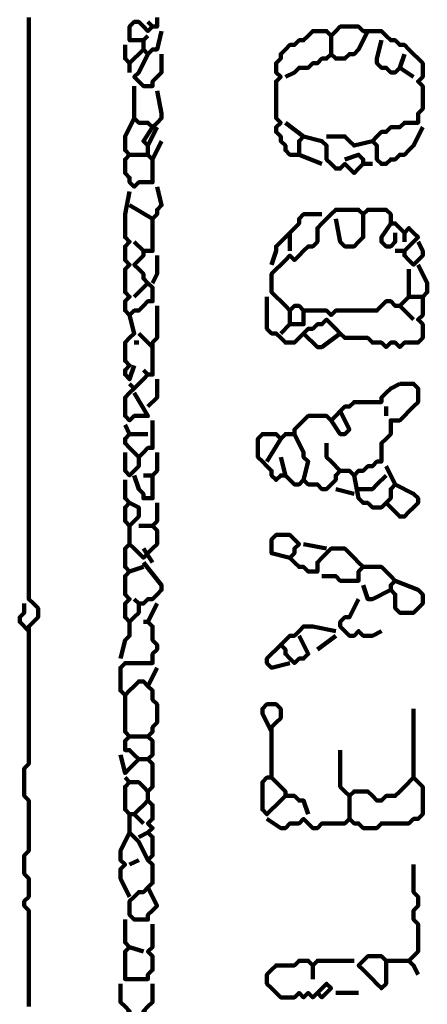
# Model space of a CAD drawing. Header units: metres. Extents: x 1704 to 4131, y 3282 to 4241.
# Tile 50 of 78: x 2248.987 to 2249.809, y 4224.992 to 4226.977. Entities that reach past the tile are written whole.
import ezdxf

# ---------------------------------------------------------------- set-up
doc = ezdxf.new("R2010")
doc.units = ezdxf.units.M
doc.layers.add('P', color=250, linetype='Continuous', lineweight=100)

msp = doc.modelspace()

# ---------------------------------------------------------------- linework, layer by layer
at = {"layer": 'P', "color": 0, "linetype": 'Continuous'}
for points in [[(2249.0056, 4226.9815), (2249.0056, 4226.9723), (2249.0056, 4226.963), (2249.0056, 4226.9538), (2249.0056, 4226.9446), (2249.0056, 4226.9353), (2249.0056, 4226.9261), (2249.0056, 4226.9169), (2249.0056, 4226.9076), (2249.0056, 4226.8984), (2249.0056, 4226.8892), (2249.0056, 4226.88), (2249.0056, 4226.8707), (2249.0056, 4226.8615), (2249.0056, 4226.8523), (2249.0056, 4226.843), (2249.0056, 4226.8338), (2249.0056, 4226.8246), (2249.0056, 4226.8153), (2249.0056, 4226.8061), (2249.0056, 4226.7969), (2249.0056, 4226.7876), (2249.0056, 4226.7784), (2249.0056, 4226.7692), (2249.0056, 4226.76), (2249.0056, 4226.7507), (2249.0056, 4226.7415), (2249.0056, 4226.7323), (2249.0056, 4226.723), (2249.0056, 4226.7138), (2249.0056, 4226.7046), (2249.0056, 4226.6953), (2249.0056, 4226.6861), (2249.0056, 4226.6769), (2249.0056, 4226.6676), (2249.0056, 4226.6584), (2249.0056, 4226.6492), (2249.0056, 4226.64), (2249.0056, 4226.6307), (2249.0056, 4226.6215), (2249.0056, 4226.6123), (2249.0056, 4226.603), (2249.0056, 4226.5938), (2249.0056, 4226.5846), (2249.0056, 4226.5753), (2249.0056, 4226.5661), (2249.0056, 4226.5569), (2249.0056, 4226.5476), (2249.0056, 4226.5384), (2249.0056, 4226.5292), (2249.0056, 4226.52), (2249.0056, 4226.5107), (2249.0056, 4226.5015), (2249.0056, 4226.4923), (2249.0056, 4226.483), (2249.0056, 4226.4738), (2249.0056, 4226.4646), (2249.0056, 4226.4553), (2249.0056, 4226.4461), (2249.0056, 4226.4369), (2249.0056, 4226.4276), (2249.0056, 4226.4184), (2249.0056, 4226.4092), (2249.0056, 4226.4), (2249.0056, 4226.3907), (2249.0056, 4226.3815), (2249.0056, 4226.3723), (2249.0056, 4226.363), (2249.0056, 4226.3538), (2249.0056, 4226.3446), (2249.0056, 4226.3353), (2249.0056, 4226.3261), (2249.0056, 4226.3169), (2249.0056, 4226.3076), (2249.0056, 4226.2984), (2249.0056, 4226.2892), (2249.0056, 4226.28), (2249.0056, 4226.2707), (2249.0056, 4226.2615), (2249.0056, 4226.2523), (2249.0056, 4226.243), (2249.0056, 4226.2338), (2249.0056, 4226.2246), (2249.0056, 4226.2153), (2249.0056, 4226.2061), (2249.0056, 4226.1969), (2249.0056, 4226.1876), (2249.0056, 4226.1784), (2249.0056, 4226.1692), (2249.0056, 4226.16), (2249.0056, 4226.1507), (2249.0056, 4226.1415), (2249.0056, 4226.1323), (2249.0056, 4226.123), (2249.0056, 4226.1138), (2249.0056, 4226.1046), (2249.0056, 4226.0953), (2249.0056, 4226.0861), (2249.0056, 4226.0769), (2249.0056, 4226.0676), (2249.0056, 4226.0584), (2249.0056, 4226.0492), (2249.0056, 4226.04), (2249.0056, 4226.0307), (2249.0056, 4226.0215), (2249.0056, 4226.0123), (2249.0056, 4226.003), (2249.0056, 4225.9938), (2249.0056, 4225.9846), (2249.0056, 4225.9753), (2249.0056, 4225.9661), (2249.0056, 4225.9569), (2249.0056, 4225.9476), (2249.0056, 4225.9384), (2249.0056, 4225.9292), (2249.0056, 4225.92), (2249.0056, 4225.9107), (2249.0056, 4225.9015), (2249.0056, 4225.8923), (2249.0056, 4225.883), (2249.0056, 4225.8738), (2249.0056, 4225.8646), (2249.0056, 4225.8553), (2249.0056, 4225.8461), (2249.0056, 4225.8369), (2249.0056, 4225.8276), (2249.0056, 4225.8184), (2249.0056, 4225.8092), (2249.0149, 4225.8), (2249.0241, 4225.7907), (2249.0241, 4225.7815), (2249.0241, 4225.7723), (2249.0149, 4225.763), (2249.0056, 4225.7538), (2249.0056, 4225.7446), (2249.0056, 4225.7353), (2249.0056, 4225.7261), (2249.0056, 4225.7169), (2249.0056, 4225.7076), (2249.0056, 4225.6984), (2249.0056, 4225.6892), (2249.0056, 4225.68), (2249.0056, 4225.6707), (2249.0056, 4225.6615), (2249.0056, 4225.6523), (2249.0056, 4225.643), (2249.0056, 4225.6338), (2249.0056, 4225.6246), (2249.0056, 4225.6153), (2249.0056, 4225.6061), (2249.0056, 4225.5969), (2249.0056, 4225.5876), (2249.0056, 4225.5784), (2249.0056, 4225.5692), (2249.0056, 4225.56), (2249.0056, 4225.5507), (2249.0056, 4225.5415), (2249.0056, 4225.5323), (2249.0056, 4225.523), (2249.0056, 4225.5138), (2249.0056, 4225.5046), (2249.0056, 4225.4953), (2249.0056, 4225.4861), (2249.0056, 4225.4769), (2248.9964, 4225.4676), (2248.9964, 4225.4584), (2248.9964, 4225.4492), (2248.9964, 4225.44), (2248.9964, 4225.4307), (2248.9964, 4225.4215), (2248.9964, 4225.4123), (2249.0056, 4225.403), (2249.0056, 4225.3938), (2249.0056, 4225.3846), (2249.0056, 4225.3753), (2249.0056, 4225.3661), (2249.0056, 4225.3569), (2249.0056, 4225.3476), (2249.0056, 4225.3384), (2249.0056, 4225.3292), (2249.0056, 4225.32), (2249.0056, 4225.3107), (2249.0056, 4225.3015), (2248.9964, 4225.2923), (2248.9964, 4225.283), (2248.9964, 4225.2738), (2248.9964, 4225.2646), (2248.9964, 4225.2553), (2249.0056, 4225.2461), (2249.0056, 4225.2369), (2249.0056, 4225.2276), (2249.0056, 4225.2184), (2249.0056, 4225.2092), (2248.9964, 4225.2), (2248.9964, 4225.1907), (2249.0056, 4225.1815), (2249.0056, 4225.1723), (2249.0056, 4225.163), (2249.0056, 4225.1538), (2249.0056, 4225.1446), (2249.0056, 4225.1353), (2249.0056, 4225.1261), (2249.0056, 4225.1169), (2249.0056, 4225.1076), (2249.0056, 4225.0984), (2249.0056, 4225.0892), (2249.0056, 4225.08), (2249.0056, 4225.0707), (2249.0056, 4225.0615), (2249.0056, 4225.0523), (2249.0056, 4225.043), (2249.0056, 4225.0338), (2249.0056, 4225.0246), (2249.0056, 4225.0153), (2249.0056, 4225.0061), (2249.0056, 4224.9969), (2249.0056, 4224.9876)], [(2249.2641, 4226.9815), (2249.2641, 4226.9723), (2249.2641, 4226.963), (2249.2549, 4226.963), (2249.2456, 4226.9538), (2249.2364, 4226.963), (2249.2272, 4226.9723), (2249.218, 4226.9723), (2249.2087, 4226.963), (2249.2087, 4226.9538), (2249.2087, 4226.9446), (2249.2087, 4226.9353), (2249.218, 4226.9353), (2249.2272, 4226.9353), (2249.2364, 4226.9353), (2249.2364, 4226.9261), (2249.2364, 4226.9169), (2249.2456, 4226.9076), (2249.2549, 4226.9169), (2249.2641, 4226.9169), (2249.2733, 4226.9538)], [(2249.2456, 4226.9723), (2249.2549, 4226.963)], [(2249.5226, 4226.7692), (2249.5595, 4226.7415), (2249.5503, 4226.7323), (2249.5503, 4226.723), (2249.5503, 4226.7138), (2249.5503, 4226.7046), (2249.541, 4226.7046), (2249.5318, 4226.7046), (2249.5226, 4226.7138), (2249.5226, 4226.723), (2249.5133, 4226.7323), (2249.5133, 4226.7415), (2249.5041, 4226.7507), (2249.5041, 4226.76), (2249.5133, 4226.7692), (2249.5041, 4226.7784), (2249.5041, 4226.7876), (2249.5041, 4226.7969), (2249.5041, 4226.8061), (2249.5041, 4226.8153), (2249.5041, 4226.8246), (2249.5041, 4226.8338), (2249.5041, 4226.843), (2249.5041, 4226.8523), (2249.5133, 4226.8615), (2249.5041, 4226.8707), (2249.5041, 4226.88), (2249.5041, 4226.8892), (2249.5133, 4226.8984), (2249.5133, 4226.9076), (2249.5226, 4226.9169), (2249.5318, 4226.9261), (2249.541, 4226.9261), (2249.5503, 4226.9353), (2249.5595, 4226.9353), (2249.5687, 4226.9446), (2249.578, 4226.9538), (2249.5872, 4226.9538), (2249.5964, 4226.9538), (2249.6056, 4226.9538), (2249.6149, 4226.9446), (2249.6241, 4226.9538), (2249.6333, 4226.963), (2249.6426, 4226.963), (2249.6518, 4226.963), (2249.661, 4226.963), (2249.6703, 4226.963), (2249.6795, 4226.9538), (2249.6887, 4226.9538), (2249.698, 4226.9538), (2249.7072, 4226.9538), (2249.7164, 4226.9538), (2249.7256, 4226.9446), (2249.7349, 4226.9353), (2249.7441, 4226.9353), (2249.7533, 4226.9261), (2249.7626, 4226.9261), (2249.7718, 4226.9169), (2249.781, 4226.9076), (2249.7903, 4226.8984), (2249.7995, 4226.8892), (2249.7995, 4226.88), (2249.7995, 4226.8707), (2249.7995, 4226.8615), (2249.7903, 4226.8523), (2249.7995, 4226.843), (2249.7995, 4226.8338), (2249.7995, 4226.8246), (2249.7995, 4226.8153), (2249.7995, 4226.8061), (2249.7995, 4226.7969), (2249.7903, 4226.7876), (2249.7903, 4226.7784), (2249.7903, 4226.7692), (2249.781, 4226.7692), (2249.7718, 4226.7692), (2249.7626, 4226.7692), (2249.7533, 4226.76), (2249.7441, 4226.76), (2249.7349, 4226.76), (2249.7256, 4226.7507), (2249.7164, 4226.7507), (2249.7072, 4226.7415), (2249.698, 4226.7323), (2249.7072, 4226.723), (2249.7072, 4226.7138), (2249.7072, 4226.7046), (2249.7072, 4226.6953), (2249.7164, 4226.6861), (2249.7256, 4226.6861), (2249.7349, 4226.6953), (2249.7441, 4226.6953), (2249.7533, 4226.7046), (2249.7626, 4226.7046), (2249.7718, 4226.7138), (2249.781, 4226.723), (2249.7995, 4226.76)], [(2249.6887, 4226.9538), (2249.6703, 4226.9169), (2249.661, 4226.9076), (2249.6518, 4226.9076), (2249.6426, 4226.8984), (2249.6333, 4226.8984), (2249.6241, 4226.8984), (2249.6149, 4226.9076), (2249.6056, 4226.8984), (2249.5964, 4226.8984), (2249.5872, 4226.8892), (2249.578, 4226.8892), (2249.5687, 4226.88), (2249.5595, 4226.88), (2249.5503, 4226.88), (2249.541, 4226.8707), (2249.5226, 4226.8615)], [(2249.2456, 4226.9446), (2249.2364, 4226.9353)], [(2249.6149, 4226.9446), (2249.6149, 4226.9076)], [(2249.7164, 4226.9353), (2249.7072, 4226.8984), (2249.7072, 4226.8892), (2249.7164, 4226.88), (2249.7256, 4226.88), (2249.7349, 4226.8707), (2249.7441, 4226.8707), (2249.7533, 4226.88), (2249.7626, 4226.9076)], [(2249.1995, 4226.9261), (2249.1995, 4226.9076), (2249.1995, 4226.8984), (2249.2087, 4226.8892), (2249.2364, 4226.9169)], [(2249.2456, 4226.9076), (2249.2272, 4226.8707), (2249.218, 4226.8615), (2249.2272, 4226.8523), (2249.2364, 4226.843), (2249.2456, 4226.843), (2249.2549, 4226.843), (2249.2549, 4226.8523), (2249.2641, 4226.8615), (2249.2733, 4226.8707), (2249.2733, 4226.88), (2249.2733, 4226.8892), (2249.2733, 4226.9076)], [(2249.2087, 4226.8892), (2249.2087, 4226.8707)], [(2249.7533, 4226.88), (2249.781, 4226.8615)], [(2249.218, 4226.843), (2249.218, 4226.8061), (2249.218, 4226.7969), (2249.218, 4226.7876), (2249.218, 4226.7784), (2249.2272, 4226.7692), (2249.2364, 4226.7692), (2249.2456, 4226.7692), (2249.2549, 4226.76), (2249.2641, 4226.7692), (2249.2733, 4226.7784), (2249.2733, 4226.7876), (2249.2641, 4226.8338)], [(2249.218, 4226.7784), (2249.1995, 4226.7415), (2249.1995, 4226.7323), (2249.1995, 4226.723), (2249.1995, 4226.7138), (2249.2087, 4226.7046), (2249.1995, 4226.6953), (2249.1995, 4226.6861), (2249.1995, 4226.6769), (2249.1995, 4226.6676), (2249.2087, 4226.6584), (2249.2087, 4226.6492), (2249.218, 4226.64), (2249.2272, 4226.6492), (2249.2364, 4226.6492), (2249.2456, 4226.6492), (2249.2549, 4226.6492), (2249.2549, 4226.6584), (2249.2549, 4226.6676), (2249.2549, 4226.6769), (2249.2549, 4226.6861), (2249.2549, 4226.6953), (2249.2456, 4226.7046), (2249.2364, 4226.7046), (2249.2087, 4226.7046)], [(2249.2549, 4226.76), (2249.2364, 4226.7323), (2249.2456, 4226.723), (2249.2641, 4226.76)], [(2249.5595, 4226.7415), (2249.5964, 4226.7323), (2249.6056, 4226.723), (2249.6056, 4226.7138), (2249.6056, 4226.7046), (2249.6056, 4226.6953), (2249.6149, 4226.6861), (2249.6241, 4226.6769), (2249.6333, 4226.6769), (2249.6426, 4226.6861), (2249.6518, 4226.6769), (2249.661, 4226.6676), (2249.6703, 4226.6769), (2249.6795, 4226.6861), (2249.6795, 4226.6953), (2249.6703, 4226.7046), (2249.6426, 4226.6953)], [(2249.6056, 4226.7415), (2249.6426, 4226.7415), (2249.6518, 4226.7323), (2249.661, 4226.723), (2249.698, 4226.7323)], [(2249.2456, 4226.723), (2249.2456, 4226.7046)], [(2249.2733, 4226.7323), (2249.2549, 4226.6953)], [(2249.5503, 4226.7046), (2249.5964, 4226.6861)], [(2249.6795, 4226.6861), (2249.698, 4226.6861)], [(2249.2641, 4226.64), (2249.2733, 4226.603), (2249.2641, 4226.5938), (2249.2641, 4226.5846), (2249.2549, 4226.5753), (2249.2549, 4226.5661), (2249.2549, 4226.5569), (2249.2549, 4226.5476), (2249.2549, 4226.5384), (2249.2549, 4226.5292), (2249.2549, 4226.52), (2249.2549, 4226.5107), (2249.2456, 4226.5107), (2249.2364, 4226.5107), (2249.2364, 4226.5015), (2249.2272, 4226.4923), (2249.218, 4226.483), (2249.2272, 4226.4738), (2249.2364, 4226.4646), (2249.2364, 4226.4553), (2249.2456, 4226.4461), (2249.2549, 4226.4369), (2249.2549, 4226.4276), (2249.2549, 4226.4184), (2249.2549, 4226.4092), (2249.2456, 4226.4092), (2249.2364, 4226.4), (2249.2272, 4226.3907), (2249.218, 4226.3907), (2249.2087, 4226.3815), (2249.1995, 4226.3907), (2249.1995, 4226.4), (2249.1995, 4226.4092), (2249.2087, 4226.4184), (2249.1995, 4226.4276), (2249.1995, 4226.4369), (2249.1995, 4226.4461), (2249.1995, 4226.4553), (2249.1995, 4226.4646), (2249.1995, 4226.4738), (2249.2087, 4226.483), (2249.1995, 4226.4923), (2249.1995, 4226.5015), (2249.1995, 4226.5107), (2249.1995, 4226.52), (2249.2087, 4226.5292), (2249.1995, 4226.5384), (2249.1995, 4226.5476), (2249.1995, 4226.5569), (2249.1995, 4226.5661), (2249.1995, 4226.5753), (2249.1995, 4226.5846), (2249.2087, 4226.6307)], [(2249.2087, 4226.603), (2249.2549, 4226.5753)], [(2249.7718, 4226.4738), (2249.7718, 4226.4369), (2249.7718, 4226.4276), (2249.7718, 4226.4184), (2249.7626, 4226.4092), (2249.7533, 4226.4), (2249.7441, 4226.4), (2249.7349, 4226.4092), (2249.7256, 4226.4092), (2249.7164, 4226.4), (2249.7072, 4226.3907), (2249.698, 4226.3907), (2249.6887, 4226.3907), (2249.6795, 4226.3907), (2249.6703, 4226.3907), (2249.661, 4226.3907), (2249.6518, 4226.3907), (2249.6426, 4226.3907), (2249.6333, 4226.3907), (2249.6241, 4226.3907), (2249.6149, 4226.3815), (2249.6056, 4226.3907), (2249.5964, 4226.3907), (2249.5872, 4226.3907), (2249.578, 4226.3907), (2249.5687, 4226.3907), (2249.5595, 4226.3907), (2249.5503, 4226.4), (2249.541, 4226.4), (2249.5318, 4226.3907), (2249.5226, 4226.4), (2249.5133, 4226.4092), (2249.5041, 4226.4184), (2249.4949, 4226.4276), (2249.4949, 4226.4369), (2249.4949, 4226.4461), (2249.4949, 4226.4553), (2249.4949, 4226.4646), (2249.5041, 4226.4738), (2249.5133, 4226.483), (2249.5226, 4226.4923), (2249.5318, 4226.5015), (2249.541, 4226.4923), (2249.5503, 4226.5015), (2249.5595, 4226.5107), (2249.5687, 4226.52), (2249.578, 4226.52), (2249.5872, 4226.5292), (2249.5872, 4226.5384), (2249.5872, 4226.5476), (2249.5872, 4226.5569), (2249.5964, 4226.5661), (2249.6056, 4226.5753), (2249.6149, 4226.5846), (2249.6241, 4226.5938), (2249.6333, 4226.5938), (2249.6426, 4226.5938), (2249.6518, 4226.5938), (2249.661, 4226.5938), (2249.6703, 4226.5938), (2249.6795, 4226.5846), (2249.6887, 4226.5938), (2249.698, 4226.5938), (2249.7072, 4226.5938), (2249.7164, 4226.5938), (2249.7256, 4226.5938), (2249.7349, 4226.5846), (2249.7349, 4226.5753), (2249.7349, 4226.5661), (2249.7441, 4226.5661), (2249.7533, 4226.5569), (2249.7626, 4226.5476), (2249.7718, 4226.5569), (2249.781, 4226.5476), (2249.7903, 4226.5384), (2249.781, 4226.5292), (2249.7718, 4226.52), (2249.7626, 4226.5107), (2249.7626, 4226.5015), (2249.7718, 4226.4923), (2249.781, 4226.483), (2249.7903, 4226.4923), (2249.7995, 4226.5015), (2249.7995, 4226.5107), (2249.7903, 4226.5292)], [(2249.5318, 4226.5107), (2249.5318, 4226.5476), (2249.541, 4226.5569), (2249.5503, 4226.5661), (2249.5503, 4226.5753), (2249.5595, 4226.5846), (2249.5687, 4226.5846), (2249.578, 4226.5846), (2249.5964, 4226.5846)], [(2249.6795, 4226.5846), (2249.6795, 4226.5476), (2249.6795, 4226.5384), (2249.6703, 4226.5292), (2249.661, 4226.52), (2249.6518, 4226.52), (2249.6426, 4226.52), (2249.6333, 4226.5292), (2249.6241, 4226.5753)], [(2249.7349, 4226.5661), (2249.7164, 4226.5384), (2249.7164, 4226.5292), (2249.7256, 4226.52), (2249.7349, 4226.52), (2249.7441, 4226.5292), (2249.7441, 4226.5476)], [(2249.4949, 4226.483), (2249.5041, 4226.5107), (2249.5041, 4226.52), (2249.5318, 4226.5476)], [(2249.7626, 4226.5476), (2249.7626, 4226.5292)], [(2249.218, 4226.5292), (2249.2364, 4226.5107)], [(2249.2641, 4226.5015), (2249.2641, 4226.483), (2249.2641, 4226.4738), (2249.2641, 4226.4646), (2249.2549, 4226.4461)], [(2249.7441, 4226.5107), (2249.7626, 4226.5107)], [(2249.7903, 4226.483), (2249.8087, 4226.4461), (2249.8087, 4226.4369), (2249.8087, 4226.4276), (2249.7995, 4226.4184), (2249.7995, 4226.4092), (2249.7995, 4226.4), (2249.7995, 4226.3907), (2249.7995, 4226.3815), (2249.7903, 4226.3723), (2249.7995, 4226.363), (2249.7995, 4226.3538), (2249.7995, 4226.3446), (2249.7995, 4226.3353), (2249.7903, 4226.3261), (2249.781, 4226.3261), (2249.7718, 4226.3261), (2249.7626, 4226.3261), (2249.7533, 4226.3169), (2249.7441, 4226.3261), (2249.7349, 4226.3261), (2249.7256, 4226.3169), (2249.7164, 4226.3261), (2249.7072, 4226.3261), (2249.698, 4226.3261), (2249.6887, 4226.3353), (2249.6795, 4226.3353), (2249.6703, 4226.3353), (2249.661, 4226.3353), (2249.6518, 4226.3353), (2249.6426, 4226.3353), (2249.6333, 4226.3446), (2249.6241, 4226.3538), (2249.6149, 4226.363), (2249.6056, 4226.3723), (2249.5964, 4226.363), (2249.5872, 4226.363), (2249.578, 4226.3538), (2249.5687, 4226.3538), (2249.5595, 4226.3446), (2249.5503, 4226.3353), (2249.541, 4226.3261), (2249.5318, 4226.3261), (2249.5226, 4226.3261), (2249.5133, 4226.3353), (2249.5041, 4226.3446), (2249.4949, 4226.3446), (2249.4856, 4226.3538), (2249.4856, 4226.363), (2249.4856, 4226.3723), (2249.4856, 4226.3815), (2249.4856, 4226.3907), (2249.4856, 4226.4184)], [(2249.2456, 4226.4461), (2249.218, 4226.4184)], [(2249.7718, 4226.4184), (2249.7995, 4226.4184)], [(2249.2641, 4226.4), (2249.2641, 4226.363), (2249.2641, 4226.3538), (2249.2641, 4226.3446), (2249.2641, 4226.3353), (2249.2549, 4226.3261), (2249.2549, 4226.3169), (2249.2549, 4226.3076), (2249.2549, 4226.2984), (2249.2549, 4226.2892), (2249.2549, 4226.28), (2249.2549, 4226.2707), (2249.2549, 4226.2615), (2249.2456, 4226.2615), (2249.2364, 4226.2523), (2249.2272, 4226.243), (2249.218, 4226.2338), (2249.2087, 4226.2246), (2249.1995, 4226.2153), (2249.1995, 4226.2061), (2249.1995, 4226.1969), (2249.1995, 4226.1876), (2249.1995, 4226.1784), (2249.2087, 4226.1692), (2249.218, 4226.1784), (2249.2272, 4226.1784), (2249.2364, 4226.1784), (2249.2456, 4226.1784), (2249.218, 4226.2246)], [(2249.7533, 4226.4), (2249.781, 4226.3723)], [(2249.2087, 4226.3815), (2249.218, 4226.3446), (2249.2087, 4226.3353), (2249.1995, 4226.3261), (2249.1995, 4226.3169), (2249.1995, 4226.3076), (2249.1995, 4226.2984), (2249.1995, 4226.2892), (2249.2087, 4226.28), (2249.1995, 4226.2707), (2249.1995, 4226.2615), (2249.2087, 4226.2523), (2249.218, 4226.28)], [(2249.5318, 4226.3907), (2249.5318, 4226.363), (2249.541, 4226.363), (2249.5503, 4226.363), (2249.5595, 4226.363), (2249.5595, 4226.3723), (2249.5595, 4226.3907)], [(2249.5318, 4226.363), (2249.5133, 4226.3446)], [(2249.2272, 4226.3446), (2249.2549, 4226.3169)], [(2249.5595, 4226.3446), (2249.5872, 4226.3169), (2249.5964, 4226.3169), (2249.6333, 4226.3446)], [(2249.218, 4226.3261), (2249.2272, 4226.3261)], [(2249.2364, 4226.2707), (2249.2456, 4226.2615)], [(2249.2087, 4226.243), (2249.218, 4226.2338)], [(2249.2641, 4226.2523), (2249.2641, 4226.2338), (2249.2641, 4226.2246), (2249.2641, 4226.2153), (2249.2456, 4226.1969)], [(2249.7533, 4226.243), (2249.7626, 4226.243), (2249.7718, 4226.243), (2249.781, 4226.243), (2249.7903, 4226.2338), (2249.7903, 4226.2246), (2249.7903, 4226.2153), (2249.7903, 4226.2061), (2249.781, 4226.1969), (2249.7718, 4226.1876), (2249.7626, 4226.1784), (2249.7533, 4226.1692), (2249.7441, 4226.1692), (2249.7349, 4226.1692), (2249.7349, 4226.16), (2249.7349, 4226.1507), (2249.7349, 4226.1415), (2249.7256, 4226.1323), (2249.7164, 4226.123), (2249.7164, 4226.1138), (2249.7164, 4226.1046), (2249.7164, 4226.0953), (2249.7164, 4226.0861), (2249.7072, 4226.0861), (2249.698, 4226.0769), (2249.6887, 4226.0769), (2249.6795, 4226.0676), (2249.6703, 4226.0676), (2249.661, 4226.0584), (2249.6518, 4226.0676), (2249.6426, 4226.0676), (2249.6333, 4226.0676), (2249.6241, 4226.0584), (2249.6241, 4226.0492), (2249.6149, 4226.04), (2249.6056, 4226.0307), (2249.5964, 4226.0307), (2249.5872, 4226.04), (2249.578, 4226.04), (2249.5687, 4226.04), (2249.5595, 4226.0492), (2249.5503, 4226.04), (2249.541, 4226.04), (2249.5318, 4226.0492), (2249.5226, 4226.0584), (2249.5133, 4226.0584), (2249.5041, 4226.0492), (2249.4949, 4226.0584), (2249.4949, 4226.0676), (2249.4856, 4226.0769), (2249.4764, 4226.0861), (2249.4672, 4226.0953), (2249.4672, 4226.1046), (2249.4672, 4226.1138), (2249.4672, 4226.123), (2249.4672, 4226.1323), (2249.4764, 4226.1415), (2249.4856, 4226.1415), (2249.4949, 4226.1415), (2249.5041, 4226.1415), (2249.5133, 4226.1323), (2249.5226, 4226.1415), (2249.5318, 4226.1415), (2249.541, 4226.1415), (2249.541, 4226.1507), (2249.5503, 4226.16), (2249.5595, 4226.1692), (2249.5687, 4226.1784), (2249.578, 4226.1784), (2249.5872, 4226.1784), (2249.5964, 4226.1784), (2249.6056, 4226.1784), (2249.6149, 4226.1692), (2249.6241, 4226.1784), (2249.6333, 4226.1876), (2249.6426, 4226.1969), (2249.6518, 4226.1969), (2249.661, 4226.2061), (2249.6703, 4226.2061), (2249.6795, 4226.2061), (2249.6887, 4226.2061), (2249.698, 4226.2061), (2249.7072, 4226.2061), (2249.7164, 4226.2061), (2249.7164, 4226.2153), (2249.7256, 4226.2246), (2249.7349, 4226.2338), (2249.7533, 4226.243)], [(2249.6333, 4226.1876), (2249.6518, 4226.1507), (2249.6426, 4226.1415), (2249.6333, 4226.1415), (2249.6149, 4226.1692)], [(2249.7256, 4226.1969), (2249.7256, 4226.1784)], [(2249.2549, 4226.1692), (2249.2549, 4226.1323), (2249.2549, 4226.123), (2249.2549, 4226.1138), (2249.2456, 4226.1138), (2249.2364, 4226.1046), (2249.2272, 4226.0953), (2249.218, 4226.1046), (2249.2087, 4226.1138), (2249.1995, 4226.123), (2249.1995, 4226.1323), (2249.2087, 4226.1415), (2249.1995, 4226.16)], [(2249.2087, 4226.1415), (2249.2456, 4226.1415)], [(2249.541, 4226.1415), (2249.5595, 4226.1046), (2249.5595, 4226.0953), (2249.5687, 4226.0861), (2249.5595, 4226.0492)], [(2249.5133, 4226.1323), (2249.4856, 4226.0861)], [(2249.6056, 4226.123), (2249.6056, 4226.1046), (2249.6056, 4226.0953), (2249.6149, 4226.0861), (2249.6333, 4226.0676)], [(2249.1995, 4226.1046), (2249.1995, 4226.0769), (2249.1995, 4226.0676), (2249.2087, 4226.0584), (2249.218, 4226.0676), (2249.2272, 4226.0769), (2249.2272, 4226.0953)], [(2249.2641, 4226.1046), (2249.2641, 4226.0676), (2249.2549, 4226.0584), (2249.2549, 4226.0492), (2249.2549, 4226.04), (2249.2549, 4226.0307), (2249.2549, 4226.0215), (2249.2549, 4226.0123), (2249.2456, 4226.0123), (2249.2364, 4226.0123), (2249.2364, 4226.0215), (2249.2272, 4226.0307), (2249.218, 4226.0584)], [(2249.5133, 4226.0953), (2249.5226, 4226.0584)], [(2249.7256, 4226.0769), (2249.7441, 4226.04), (2249.7349, 4226.0307), (2249.7349, 4226.0215), (2249.7349, 4226.0123), (2249.7256, 4226.003), (2249.7164, 4225.9938), (2249.7072, 4225.9938), (2249.698, 4225.9938), (2249.6887, 4226.003), (2249.6795, 4226.003), (2249.6703, 4226.0123), (2249.661, 4226.0584)], [(2249.1995, 4226.0492), (2249.1995, 4226.0123), (2249.2087, 4226.003), (2249.1995, 4225.9938), (2249.1995, 4225.9846), (2249.1995, 4225.9753), (2249.1995, 4225.9661), (2249.2087, 4225.9569), (2249.218, 4225.9661), (2249.2272, 4225.9753), (2249.2272, 4225.9846), (2249.2272, 4225.9938), (2249.2087, 4226.003)], [(2249.2364, 4226.0584), (2249.2549, 4226.0584)], [(2249.7256, 4226.0584), (2249.7072, 4226.04), (2249.698, 4226.0307), (2249.6887, 4226.0307), (2249.6703, 4226.0307)], [(2249.6241, 4226.0307), (2249.661, 4226.0215)], [(2249.7441, 4226.04), (2249.781, 4226.0215), (2249.7903, 4226.0123), (2249.7903, 4226.003), (2249.781, 4225.9938), (2249.7718, 4225.9846), (2249.7626, 4225.9753), (2249.7533, 4225.9753), (2249.7256, 4226.003)], [(2249.2641, 4226.003), (2249.2641, 4225.9661), (2249.2549, 4225.9569), (2249.2641, 4225.9476), (2249.2641, 4225.9384), (2249.2641, 4225.9292), (2249.2641, 4225.92), (2249.2549, 4225.9107), (2249.2456, 4225.9015), (2249.2364, 4225.8923), (2249.2272, 4225.9015), (2249.218, 4225.9107), (2249.2087, 4225.92), (2249.1995, 4225.9107), (2249.1995, 4225.9015), (2249.1995, 4225.8923), (2249.1995, 4225.883), (2249.1995, 4225.8738), (2249.2087, 4225.8646), (2249.1995, 4225.8553), (2249.1995, 4225.8461), (2249.1995, 4225.8369), (2249.1995, 4225.8276), (2249.1995, 4225.8184), (2249.2087, 4225.8092), (2249.1995, 4225.8), (2249.1995, 4225.7907), (2249.1995, 4225.7815), (2249.1995, 4225.7723), (2249.2087, 4225.763), (2249.218, 4225.7723), (2249.2272, 4225.7815), (2249.2272, 4225.7907), (2249.2272, 4225.8), (2249.2364, 4225.8), (2249.2456, 4225.8092), (2249.2549, 4225.8092), (2249.2641, 4225.8184), (2249.2733, 4225.8276), (2249.2733, 4225.8369), (2249.2364, 4225.883)], [(2249.2087, 4225.9569), (2249.2087, 4225.92)], [(2249.2272, 4225.9569), (2249.2549, 4225.9569)], [(2249.5318, 4225.8923), (2249.4949, 4225.9015), (2249.4949, 4225.9107), (2249.4949, 4225.92), (2249.4949, 4225.9292), (2249.5041, 4225.9384), (2249.5133, 4225.9384), (2249.5226, 4225.9384), (2249.5318, 4225.9384), (2249.541, 4225.9292), (2249.5503, 4225.92), (2249.541, 4225.9107), (2249.541, 4225.9015), (2249.5318, 4225.8923), (2249.541, 4225.883), (2249.5503, 4225.8738), (2249.5595, 4225.8738), (2249.5687, 4225.8646), (2249.578, 4225.8646), (2249.5872, 4225.8646), (2249.5872, 4225.8738), (2249.5872, 4225.883), (2249.5964, 4225.8923), (2249.6056, 4225.9015), (2249.6149, 4225.9107), (2249.6241, 4225.9107), (2249.6333, 4225.9107), (2249.6426, 4225.9107), (2249.6518, 4225.9015), (2249.661, 4225.8923), (2249.6703, 4225.883), (2249.6795, 4225.8738), (2249.6703, 4225.8646), (2249.6703, 4225.8553), (2249.6703, 4225.8461), (2249.661, 4225.8461), (2249.6518, 4225.8461), (2249.6426, 4225.8461), (2249.6333, 4225.8461), (2249.6241, 4225.8553), (2249.5964, 4225.8553)], [(2249.2364, 4225.9107), (2249.2549, 4225.883)], [(2249.5595, 4225.92), (2249.6056, 4225.9107)], [(2249.2087, 4225.8646), (2249.2364, 4225.8738)], [(2249.6795, 4225.8738), (2249.7164, 4225.8738), (2249.7256, 4225.8646), (2249.7349, 4225.8553), (2249.7441, 4225.8461), (2249.7349, 4225.8369), (2249.7349, 4225.8276), (2249.7441, 4225.8184), (2249.7441, 4225.8092), (2249.7441, 4225.8), (2249.7441, 4225.7907), (2249.7533, 4225.7815), (2249.7626, 4225.7815), (2249.7718, 4225.7815), (2249.781, 4225.7815), (2249.7903, 4225.7907), (2249.7995, 4225.8), (2249.7995, 4225.8092), (2249.7995, 4225.8184), (2249.7903, 4225.8276), (2249.7441, 4225.8461)], [(2249.6795, 4225.8369), (2249.6887, 4225.8092), (2249.698, 4225.8092), (2249.7349, 4225.8276)], [(2249.218, 4225.8092), (2249.2272, 4225.8)], [(2249.6703, 4225.8092), (2249.6518, 4225.7723), (2249.6426, 4225.7723), (2249.6333, 4225.763), (2249.6333, 4225.7538), (2249.6426, 4225.7446), (2249.6518, 4225.7353), (2249.661, 4225.7353), (2249.6703, 4225.7446), (2249.6795, 4225.7353), (2249.6887, 4225.7353), (2249.698, 4225.7353), (2249.7164, 4225.7446)], [(2248.9964, 4225.8), (2248.9964, 4225.7815), (2248.9872, 4225.7723), (2248.9872, 4225.763), (2249.0056, 4225.7446)], [(2249.2641, 4225.8), (2249.2456, 4225.763), (2249.2549, 4225.7538), (2249.2549, 4225.7446), (2249.2549, 4225.7353), (2249.2549, 4225.7261), (2249.2641, 4225.7169), (2249.2641, 4225.7076), (2249.2549, 4225.6984), (2249.2549, 4225.6892), (2249.2549, 4225.68), (2249.2456, 4225.68), (2249.2364, 4225.68), (2249.2272, 4225.68), (2249.218, 4225.68), (2249.2087, 4225.68), (2249.1995, 4225.68), (2249.1903, 4225.6707), (2249.1903, 4225.6615), (2249.1903, 4225.6523), (2249.1903, 4225.643), (2249.1903, 4225.6338), (2249.1903, 4225.6246), (2249.1995, 4225.6153), (2249.2087, 4225.6246), (2249.218, 4225.6338), (2249.2272, 4225.643), (2249.2364, 4225.643), (2249.2456, 4225.6338), (2249.2549, 4225.6246), (2249.2549, 4225.6153), (2249.2549, 4225.6061), (2249.2641, 4225.5969), (2249.2641, 4225.5876), (2249.2641, 4225.5784), (2249.2641, 4225.5692), (2249.2641, 4225.56), (2249.2549, 4225.5507), (2249.2549, 4225.5415), (2249.2456, 4225.5323), (2249.2549, 4225.523), (2249.2549, 4225.5138), (2249.2549, 4225.5046), (2249.2549, 4225.4953), (2249.2456, 4225.4861), (2249.2549, 4225.4769), (2249.2549, 4225.4676), (2249.2549, 4225.4584), (2249.2549, 4225.4492), (2249.2549, 4225.44), (2249.2549, 4225.4307), (2249.2456, 4225.4215), (2249.2364, 4225.4307), (2249.2272, 4225.44), (2249.218, 4225.44), (2249.2087, 4225.44), (2249.1995, 4225.4307), (2249.1995, 4225.4215), (2249.1995, 4225.4123), (2249.1995, 4225.403), (2249.1995, 4225.3938), (2249.1995, 4225.3846), (2249.2087, 4225.3753), (2249.218, 4225.3753), (2249.2272, 4225.3846), (2249.2364, 4225.3938), (2249.2456, 4225.403), (2249.2549, 4225.3938), (2249.2549, 4225.3846), (2249.2549, 4225.3753), (2249.2549, 4225.3661), (2249.2456, 4225.3569), (2249.2549, 4225.3476), (2249.2456, 4225.3384), (2249.2549, 4225.3292), (2249.2549, 4225.32), (2249.2549, 4225.3107), (2249.2549, 4225.3015), (2249.2549, 4225.2923), (2249.2456, 4225.283), (2249.2549, 4225.2738), (2249.2549, 4225.2646), (2249.2549, 4225.2553), (2249.2549, 4225.2461), (2249.2549, 4225.2369), (2249.2456, 4225.2276), (2249.2364, 4225.2184), (2249.2272, 4225.2184), (2249.218, 4225.2092), (2249.2087, 4225.2), (2249.2087, 4225.1907), (2249.2087, 4225.1815), (2249.2087, 4225.1723), (2249.218, 4225.163), (2249.2272, 4225.163), (2249.2364, 4225.163), (2249.2456, 4225.163), (2249.2456, 4225.1723), (2249.2549, 4225.1815), (2249.2641, 4225.1907), (2249.2456, 4225.2276)], [(2249.2087, 4225.763), (2249.2087, 4225.7353), (2249.1995, 4225.7261), (2249.1903, 4225.6892)], [(2249.2364, 4225.763), (2249.2456, 4225.763)], [(2249.5503, 4225.7353), (2249.5687, 4225.6984), (2249.5595, 4225.6892), (2249.5503, 4225.6892), (2249.541, 4225.68), (2249.5318, 4225.6892), (2249.5226, 4225.6984), (2249.5226, 4225.7076), (2249.5133, 4225.7169), (2249.5226, 4225.7261), (2249.5318, 4225.7353), (2249.541, 4225.7353), (2249.5503, 4225.7446), (2249.5595, 4225.7538), (2249.5687, 4225.7538), (2249.578, 4225.7538), (2249.6241, 4225.7446)], [(2249.6241, 4225.7353), (2249.5872, 4225.7076)], [(2249.5318, 4225.68), (2249.4949, 4225.6707), (2249.4856, 4225.68), (2249.4856, 4225.6892), (2249.5133, 4225.7169)], [(2249.2641, 4225.6707), (2249.2456, 4225.6338)], [(2249.1995, 4225.6153), (2249.1995, 4225.5784), (2249.1995, 4225.5692), (2249.1995, 4225.56), (2249.1995, 4225.5507), (2249.1995, 4225.5415), (2249.2087, 4225.5323), (2249.1995, 4225.523), (2249.1995, 4225.5138), (2249.1995, 4225.5046), (2249.2087, 4225.5046), (2249.218, 4225.4953), (2249.2272, 4225.4861), (2249.218, 4225.4769), (2249.2087, 4225.4676), (2249.1995, 4225.4584), (2249.1903, 4225.4953)], [(2249.4949, 4225.5415), (2249.4764, 4225.5784), (2249.4764, 4225.5876), (2249.4856, 4225.5969), (2249.4949, 4225.5969), (2249.5041, 4225.5969), (2249.5133, 4225.5876), (2249.5133, 4225.5784), (2249.5133, 4225.5692), (2249.5041, 4225.56), (2249.4949, 4225.5507), (2249.4949, 4225.5415), (2249.4949, 4225.5323), (2249.4949, 4225.523), (2249.4949, 4225.5138), (2249.4949, 4225.5046), (2249.4949, 4225.4953), (2249.4949, 4225.4861), (2249.4949, 4225.4769), (2249.4949, 4225.4676), (2249.4949, 4225.4584), (2249.4949, 4225.4492), (2249.4856, 4225.4492), (2249.4764, 4225.44), (2249.4764, 4225.4307), (2249.4764, 4225.4215), (2249.4764, 4225.4123), (2249.4764, 4225.403), (2249.4764, 4225.3938), (2249.4764, 4225.3846), (2249.4856, 4225.3753), (2249.4949, 4225.3846), (2249.5041, 4225.3938), (2249.5133, 4225.403), (2249.5226, 4225.4123), (2249.5226, 4225.4215), (2249.4949, 4225.4492)], [(2249.781, 4225.5876), (2249.781, 4225.5507), (2249.781, 4225.5415), (2249.781, 4225.5323), (2249.781, 4225.523), (2249.781, 4225.5138), (2249.781, 4225.5046), (2249.781, 4225.4953), (2249.781, 4225.4861), (2249.781, 4225.4769), (2249.781, 4225.4676), (2249.781, 4225.4584), (2249.781, 4225.4492), (2249.7903, 4225.44), (2249.7995, 4225.4307), (2249.7995, 4225.4215), (2249.7995, 4225.4123), (2249.7995, 4225.403), (2249.7995, 4225.3938), (2249.7995, 4225.3846), (2249.7995, 4225.3753), (2249.7903, 4225.3661), (2249.781, 4225.3661), (2249.7718, 4225.3569), (2249.7626, 4225.3569), (2249.7533, 4225.3569), (2249.7441, 4225.3569), (2249.7349, 4225.3569), (2249.7256, 4225.3569), (2249.7164, 4225.3569), (2249.7072, 4225.3476), (2249.698, 4225.3476), (2249.6887, 4225.3476), (2249.6795, 4225.3476), (2249.6703, 4225.3569), (2249.661, 4225.3569), (2249.6518, 4225.3661), (2249.6426, 4225.3569), (2249.6333, 4225.3569), (2249.6241, 4225.3569), (2249.6149, 4225.3569), (2249.6056, 4225.3569), (2249.5964, 4225.3569), (2249.5872, 4225.3476), (2249.578, 4225.3476), (2249.5687, 4225.3569), (2249.5595, 4225.3661), (2249.5503, 4225.3569), (2249.541, 4225.3569), (2249.5318, 4225.3569), (2249.5226, 4225.3476), (2249.5133, 4225.3476), (2249.4856, 4225.3661)], [(2249.2087, 4225.5323), (2249.2456, 4225.5323)], [(2249.6333, 4225.5046), (2249.6333, 4225.4676), (2249.6333, 4225.4584), (2249.6333, 4225.4492), (2249.6333, 4225.44), (2249.6333, 4225.4307), (2249.6426, 4225.4215), (2249.6518, 4225.4123), (2249.661, 4225.4215), (2249.6703, 4225.4215), (2249.6795, 4225.4215), (2249.6887, 4225.4215), (2249.698, 4225.4123), (2249.7072, 4225.403), (2249.7164, 4225.403), (2249.7256, 4225.4123), (2249.7349, 4225.4123), (2249.7441, 4225.4123), (2249.7533, 4225.4215), (2249.7626, 4225.4307), (2249.781, 4225.4492)], [(2249.2272, 4225.4861), (2249.2456, 4225.4861)], [(2249.1995, 4225.4492), (2249.2087, 4225.44)], [(2249.2456, 4225.4215), (2249.2456, 4225.403)], [(2249.5226, 4225.4123), (2249.541, 4225.4123), (2249.5503, 4225.403), (2249.5595, 4225.403), (2249.5687, 4225.3753)], [(2249.6518, 4225.4123), (2249.6518, 4225.3661)], [(2249.2087, 4225.3753), (2249.2087, 4225.3384), (2249.218, 4225.3292), (2249.2272, 4225.32), (2249.2456, 4225.283)], [(2249.218, 4225.3753), (2249.2364, 4225.3569)], [(2249.2087, 4225.3384), (2249.1903, 4225.3015), (2249.1903, 4225.2923), (2249.1903, 4225.283), (2249.1995, 4225.2738), (2249.1903, 4225.2646), (2249.1903, 4225.2553), (2249.1903, 4225.2461), (2249.2087, 4225.2092)], [(2249.2272, 4225.3292), (2249.2456, 4225.3384)], [(2249.2087, 4225.2738), (2249.2272, 4225.283)], [(2249.781, 4225.2738), (2249.781, 4225.2369), (2249.781, 4225.2276), (2249.781, 4225.2184), (2249.7903, 4225.2092), (2249.7903, 4225.2), (2249.7903, 4225.1907), (2249.781, 4225.1815), (2249.781, 4225.1723), (2249.781, 4225.163), (2249.7903, 4225.1538), (2249.7903, 4225.1446), (2249.7903, 4225.1353), (2249.7903, 4225.1261), (2249.7903, 4225.1169), (2249.7903, 4225.1076), (2249.7903, 4225.0984), (2249.781, 4225.0892), (2249.7718, 4225.08), (2249.781, 4225.0707), (2249.7903, 4225.0523)], [(2249.1995, 4225.163), (2249.1995, 4225.1261), (2249.1995, 4225.1169), (2249.2087, 4225.1076), (2249.1995, 4225.0984), (2249.1995, 4225.0892), (2249.1995, 4225.08), (2249.1995, 4225.0707), (2249.1995, 4225.0615), (2249.1995, 4225.0523), (2249.1995, 4225.043), (2249.2087, 4225.043), (2249.218, 4225.043), (2249.2272, 4225.043), (2249.2364, 4225.043), (2249.2456, 4225.043), (2249.2456, 4225.0523), (2249.2549, 4225.0615), (2249.2549, 4225.0707), (2249.2549, 4225.08), (2249.2549, 4225.0892), (2249.2456, 4225.0984), (2249.2549, 4225.1076), (2249.2549, 4225.1169), (2249.2549, 4225.1538)], [(2249.2087, 4225.1076), (2249.2364, 4225.0984)], [(2249.7256, 4225.08), (2249.7256, 4225.043), (2249.7256, 4225.0338), (2249.7164, 4225.0246), (2249.7072, 4225.0338), (2249.698, 4225.043), (2249.6887, 4225.0523), (2249.6795, 4225.0615), (2249.6703, 4225.0707), (2249.6795, 4225.08), (2249.6887, 4225.0892), (2249.698, 4225.0892), (2249.7072, 4225.0892), (2249.7164, 4225.0892), (2249.7256, 4225.08), (2249.7349, 4225.08), (2249.7718, 4225.08)], [(2249.5872, 4225.0153), (2249.6056, 4225.0338), (2249.6149, 4225.0246), (2249.6056, 4225.0153), (2249.5964, 4225.0061), (2249.5872, 4225.0153), (2249.578, 4225.0061), (2249.5687, 4225.0153), (2249.5595, 4225.0061), (2249.5503, 4225.0153), (2249.541, 4225.0061), (2249.5318, 4225.0061), (2249.5226, 4225.0061), (2249.5133, 4225.0061), (2249.5041, 4225.0153), (2249.4949, 4225.0246), (2249.4856, 4225.0338), (2249.4856, 4225.043), (2249.4856, 4225.0523), (2249.4949, 4225.0615), (2249.5041, 4225.0707), (2249.5133, 4225.0707), (2249.5226, 4225.0707), (2249.5318, 4225.0707), (2249.541, 4225.0707), (2249.5503, 4225.08), (2249.5595, 4225.08), (2249.5687, 4225.08), (2249.578, 4225.0707), (2249.5872, 4225.08), (2249.5964, 4225.08), (2249.6056, 4225.08), (2249.6149, 4225.08), (2249.6241, 4225.08), (2249.6333, 4225.08), (2249.6426, 4225.08), (2249.661, 4225.08)], [(2249.578, 4225.0707), (2249.578, 4225.043)], [(2249.1903, 4225.0338), (2249.1903, 4224.9969), (2249.1995, 4224.9876), (2249.2087, 4224.9784), (2249.1995, 4224.9692), (2249.1995, 4224.96), (2249.1995, 4224.9507), (2249.1995, 4224.9415), (2249.2087, 4224.9323), (2249.218, 4224.923), (2249.2272, 4224.923), (2249.2364, 4224.923), (2249.2456, 4224.9323), (2249.2456, 4224.9415), (2249.2456, 4224.9507), (2249.2456, 4224.96), (2249.2456, 4224.9692), (2249.2364, 4224.9784), (2249.2456, 4224.9876), (2249.2549, 4224.9969), (2249.2549, 4225.0338)], [(2249.6241, 4225.0153), (2249.6703, 4225.0153)]]:
    msp.add_lwpolyline(points, dxfattribs=at)

doc.saveas('drawing.dxf')
